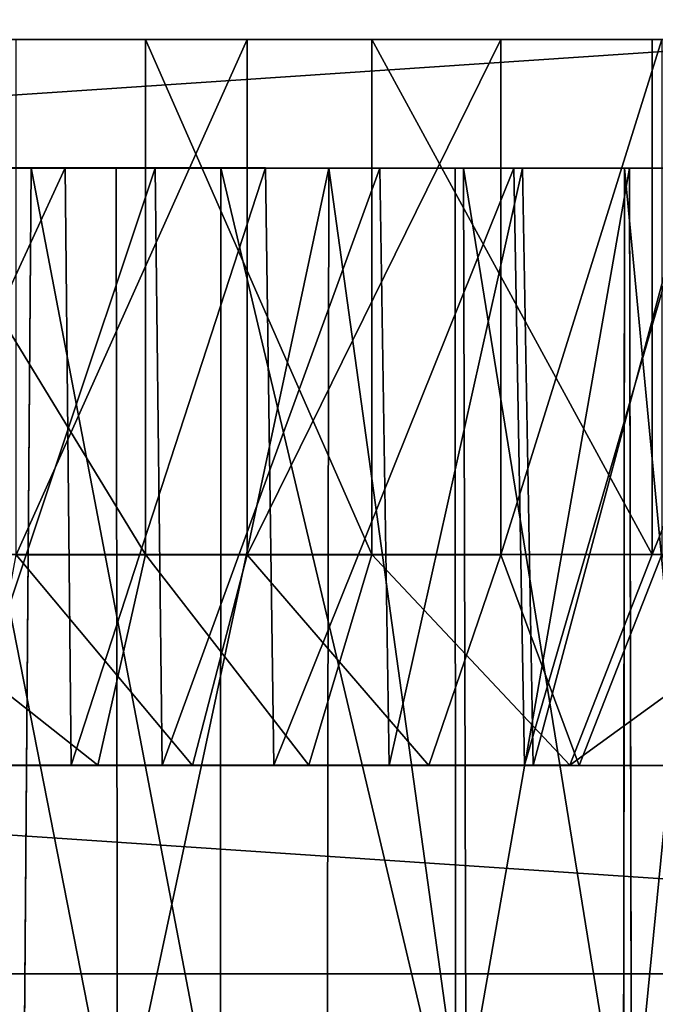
# Model space of a CAD drawing. Extents: x 0 to 35.8, y 0 to 27.5.
# Tile 36 of 256: x 10.659 to 11.136, y 0.9 to 1.639. Entities that reach past the tile are written whole.
import ezdxf

# ---------------------------------------------------------------- set-up
doc = ezdxf.new("R2010")
doc.units = 0
doc.header["$MEASUREMENT"] = 0
doc.layers.get('0').update_dxf_attribs({"color": 13, "linetype": 'CONTINUOUS'})
doc.layers.add('HDI8056C_KNOBS_-_2_1', color=252, linetype='CONTINUOUS')
doc.layers.add('RGM8058UC_-_BODY', color=252, linetype='CONTINUOUS')

# ---------------------------------------------------------------- blocks, each defined once
blk = doc.blocks.new('RGM8658UC_TRADECAD_V06_DXF')
at = {"layer": 'HDI8056C_KNOBS_-_2_1', "color": 0}
for p, q in [((10.7537, 1.6237, 1.8223), (10.227, 1.6239, 2.9159)), ((10.9236, 1.6237, 1.9268), (10.227, 1.6239, 2.9159)), ((10.7537, 1.6237, 1.8223), (10.227, 1.6239, 2.9159)), ((11.1338, 1.6237, 2.11), (10.227, 1.6239, 2.9159)), ((10.9236, 1.6237, 1.9268), (10.227, 1.6239, 2.9159)), ((11.2898, 1.6236, 2.335), (10.227, 1.6239, 2.9159)), ((11.1338, 1.6237, 2.11), (10.227, 1.6239, 2.9159)), ((11.3791, 1.6236, 2.5593), (10.227, 1.6239, 2.9159)), ((11.2898, 1.6236, 2.335), (10.227, 1.6239, 2.9159)), ((11.4293, 1.6237, 2.7701), (10.227, 1.6239, 2.9159)), ((11.3791, 1.6236, 2.5593), (10.227, 1.6239, 2.9159)), ((11.4341, 1.6237, 2.9433), (10.227, 1.6239, 2.9159)), ((11.4293, 1.6237, 2.7701), (10.227, 1.6239, 2.9159)), ((11.4257, 1.6236, 3.1314), (10.227, 1.6239, 2.9159)), ((11.4341, 1.6237, 2.9433), (10.227, 1.6239, 2.9159)), ((11.3712, 1.6236, 3.3215), (10.227, 1.6239, 2.9159)), ((11.4257, 1.6236, 3.1314), (10.227, 1.6239, 2.9159)), ((11.2856, 1.6236, 3.5164), (10.227, 1.6239, 2.9159)), ((11.3712, 1.6236, 3.3215), (10.227, 1.6239, 2.9159)), ((11.1412, 1.6236, 3.7123), (10.227, 1.6239, 2.9159)), ((11.2856, 1.6236, 3.5164), (10.227, 1.6239, 2.9159)), ((11.0204, 1.6236, 3.8269), (10.227, 1.6239, 2.9159)), ((11.1412, 1.6236, 3.7123), (10.227, 1.6239, 2.9159)), ((10.83, 1.6236, 3.9608), (10.227, 1.6239, 2.9159)), ((11.0204, 1.6236, 3.8269), (10.227, 1.6239, 2.9159)), ((10.83, 1.6236, 3.9608), (10.227, 1.6239, 2.9159)), ((10.5179, 1.6237, 1.7461), (10.7537, 1.6237, 1.8223)), ((10.5179, 1.6237, 1.7461), (10.7537, 1.6237, 1.8223)), ((10.6566, 1.6236, 4.047), (10.83, 1.6236, 3.9608)), ((10.6566, 1.6236, 4.047), (10.83, 1.6236, 3.9608)), ((10.7537, 1.6237, 1.8223), (10.9236, 1.6237, 1.9268)), ((10.7537, 1.2375, 1.8223), (10.7537, 1.6237, 1.8223)), ((10.7537, 1.6237, 1.8223), (10.9236, 1.6237, 1.9268)), ((10.7537, 1.2375, 1.8223), (10.7537, 1.6237, 1.8223)), ((10.83, 1.2373, 3.9608), (10.83, 1.6236, 3.9608)), ((10.83, 1.6236, 3.9608), (11.0204, 1.6236, 3.8269)), ((10.83, 1.2373, 3.9608), (10.83, 1.6236, 3.9608)), ((10.83, 1.6236, 3.9608), (11.0204, 1.6236, 3.8269)), ((10.9236, 1.6237, 1.9268), (11.1338, 1.6237, 2.11)), ((10.9236, 1.2375, 1.9268), (10.9236, 1.6237, 1.9268)), ((10.9236, 1.6237, 1.9268), (11.1338, 1.6237, 2.11)), ((10.9236, 1.2375, 1.9268), (10.9236, 1.6237, 1.9268)), ((11.1412, 1.6236, 3.7123), (11.0204, 1.6236, 3.8269)), ((11.0204, 1.2373, 3.8269), (11.0204, 1.6236, 3.8269)), ((11.1412, 1.6236, 3.7123), (11.0204, 1.6236, 3.8269)), ((11.0204, 1.2373, 3.8269), (11.0204, 1.6236, 3.8269)), ((11.1338, 1.6237, 2.11), (11.2898, 1.6236, 2.335)), ((11.1338, 1.2374, 2.11), (11.1338, 1.6237, 2.11)), ((11.1338, 1.6237, 2.11), (11.2898, 1.6236, 2.335)), ((11.1338, 1.2374, 2.11), (11.1338, 1.6237, 2.11)), ((10.6679, 1.5273, 2.0004), (10.4706, 1.5273, 1.9365)), ((10.6679, 1.5273, 2.0004), (10.4706, 1.5273, 1.9365)), ((10.6934, 1.5273, 1.9475), (10.4846, 1.5273, 1.88)), ((10.6934, 1.5273, 1.9475), (10.4846, 1.5273, 1.88)), ((10.5866, 1.5272, 3.8628), (10.7318, 1.5272, 3.7907)), ((10.5866, 1.5272, 3.8628), (10.7318, 1.5272, 3.7907)), ((10.6074, 1.5272, 3.9174), (10.761, 1.5272, 3.8411)), ((10.6074, 1.5272, 3.9174), (10.761, 1.5272, 3.8411)), ((10.6621, 0.7841, 1.9996), (10.6679, 1.5273, 2.0004)), ((10.6621, 0.7841, 1.9996), (10.6679, 1.5273, 2.0004)), ((10.8102, 1.5273, 2.0878), (10.6679, 1.5273, 2.0004)), ((10.6679, 1.5273, 2.0004), (10.6934, 1.5273, 1.9475)), ((10.6679, 1.5273, 2.0004), (10.6934, 1.5273, 1.9475)), ((10.8102, 1.5273, 2.0878), (10.6679, 1.5273, 2.0004)), ((10.8439, 1.5273, 2.04), (10.6934, 1.5273, 1.9475)), ((10.6934, 1.5273, 1.9475), (10.698, 1.0794, 1.9379)), ((10.6934, 1.5273, 1.9475), (10.698, 1.0794, 1.9379)), ((10.8439, 1.5273, 2.04), (10.6934, 1.5273, 1.9475)), ((10.7318, 1.5272, 3.7907), (10.8912, 1.5272, 3.6785)), ((10.7328, 0.7841, 3.7921), (10.7318, 1.5272, 3.7907)), ((10.7328, 0.7841, 3.7921), (10.7318, 1.5272, 3.7907)), ((10.7318, 1.5272, 3.7907), (10.761, 1.5272, 3.8411)), ((10.7318, 1.5272, 3.7907), (10.8912, 1.5272, 3.6785)), ((10.7318, 1.5272, 3.7907), (10.761, 1.5272, 3.8411)), ((10.761, 1.5272, 3.8411), (10.9295, 1.5272, 3.7226)), ((10.761, 1.5272, 3.8411), (10.7663, 1.0793, 3.8504)), ((10.761, 1.5272, 3.8411), (10.9295, 1.5272, 3.7226)), ((10.761, 1.5272, 3.8411), (10.7663, 1.0793, 3.8504)), ((10.8102, 1.5273, 2.0878), (10.8101, 0.7841, 2.0889)), ((10.8102, 1.5273, 2.0878), (10.8101, 0.7841, 2.0889)), ((10.9862, 1.5272, 2.2412), (10.8102, 1.5273, 2.0878)), ((10.8102, 1.5273, 2.0878), (10.8439, 1.5273, 2.04)), ((10.8102, 1.5273, 2.0878), (10.8439, 1.5273, 2.04)), ((10.9862, 1.5272, 2.2412), (10.8102, 1.5273, 2.0878)), ((11.03, 1.5272, 2.2023), (10.8439, 1.5273, 2.04)), ((10.8439, 1.5273, 2.04), (10.85, 1.0794, 2.0313)), ((10.8439, 1.5273, 2.04), (10.85, 1.0794, 2.0313)), ((11.03, 1.5272, 2.2023), (10.8439, 1.5273, 2.04)), ((10.8912, 1.5272, 3.6785), (10.89, 0.7841, 3.6796)), ((10.8912, 1.5272, 3.6785), (10.89, 0.7841, 3.6796)), ((10.8912, 1.5272, 3.6785), (10.9923, 1.5272, 3.5826)), ((10.8912, 1.5272, 3.6785), (10.9295, 1.5272, 3.7226)), ((10.8912, 1.5272, 3.6785), (10.9923, 1.5272, 3.5826)), ((10.8912, 1.5272, 3.6785), (10.9295, 1.5272, 3.7226)), ((10.9295, 1.5272, 3.7226), (11.0365, 1.5272, 3.621)), ((10.9295, 1.5272, 3.7226), (10.9365, 1.0793, 3.7306)), ((10.9295, 1.5272, 3.7226), (11.0365, 1.5272, 3.621)), ((10.9295, 1.5272, 3.7226), (10.9365, 1.0793, 3.7306)), ((10.9863, 0.7841, 2.2465), (10.9862, 1.5272, 2.2412)), ((10.9862, 1.5272, 2.2412), (11.03, 1.5272, 2.2023)), ((10.9862, 1.5272, 2.2412), (11.03, 1.5272, 2.2023)), ((11.1168, 1.5271, 2.4296), (10.9862, 1.5272, 2.2412)), ((10.9863, 0.7841, 2.2465), (10.9862, 1.5272, 2.2412)), ((11.1168, 1.5271, 2.4296), (10.9862, 1.5272, 2.2412)), ((10.9944, 0.7841, 3.5797), (10.9923, 1.5272, 3.5826)), ((10.9923, 1.5272, 3.5826), (11.1132, 1.5272, 3.4186)), ((10.9944, 0.7841, 3.5797), (10.9923, 1.5272, 3.5826)), ((10.9923, 1.5272, 3.5826), (11.0365, 1.5272, 3.621)), ((10.9923, 1.5272, 3.5826), (11.1132, 1.5272, 3.4186)), ((10.9923, 1.5272, 3.5826), (11.0365, 1.5272, 3.621)), ((11.1681, 1.5271, 2.4015), (11.03, 1.5272, 2.2023)), ((11.03, 1.5272, 2.2023), (11.038, 1.0794, 2.1952)), ((11.03, 1.5272, 2.2023), (11.038, 1.0794, 2.1952)), ((11.1681, 1.5271, 2.4015), (11.03, 1.5272, 2.2023)), ((11.0365, 1.5272, 3.621), (11.1644, 1.5272, 3.4476)), ((11.0365, 1.5272, 3.621), (11.0445, 1.0793, 3.6281)), ((11.0365, 1.5272, 3.621), (11.1644, 1.5272, 3.4476)), ((11.0365, 1.5272, 3.621), (11.0445, 1.0793, 3.6281)), ((11.1132, 1.5272, 3.4186), (11.1124, 0.7841, 3.418)), ((11.1132, 1.5272, 3.4186), (11.1124, 0.7841, 3.418)), ((11.1132, 1.5272, 3.4186), (11.1849, 1.5272, 3.2554)), ((11.1132, 1.5272, 3.4186), (11.1644, 1.5272, 3.4476)), ((11.1132, 1.5272, 3.4186), (11.1849, 1.5272, 3.2554)), ((11.1132, 1.5272, 3.4186), (11.1644, 1.5272, 3.4476)), ((11.1915, 1.5272, 2.6173), (11.1168, 1.5271, 2.4296)), ((11.1915, 1.5272, 2.6173), (11.1168, 1.5271, 2.4296)), ((11.1183, 0.7841, 2.4289), (11.1168, 1.5271, 2.4296)), ((11.1168, 1.5271, 2.4296), (11.1681, 1.5271, 2.4015)), ((11.1168, 1.5271, 2.4296), (11.1681, 1.5271, 2.4015)), ((11.1183, 0.7841, 2.4289), (11.1168, 1.5271, 2.4296)), ((10.7537, 1.2375, 1.8223), (10.5179, 1.2375, 1.7461)), ((10.7537, 1.2375, 1.8223), (10.5179, 1.2375, 1.7461)), ((10.6566, 1.2373, 4.047), (10.83, 1.2373, 3.9608)), ((10.6566, 1.2373, 4.047), (10.83, 1.2373, 3.9608)), ((10.7179, 1.0794, 1.8967), (10.7537, 1.2375, 1.8223)), ((10.7179, 1.0794, 1.8967), (10.7537, 1.2375, 1.8223)), ((10.9236, 1.2375, 1.9268), (10.7537, 1.2375, 1.8223)), ((10.9236, 1.2375, 1.9268), (10.7537, 1.2375, 1.8223)), ((10.789, 1.0793, 3.8898), (10.83, 1.2373, 3.9608)), ((10.789, 1.0793, 3.8898), (10.83, 1.2373, 3.9608)), ((10.83, 1.2373, 3.9608), (11.0204, 1.2373, 3.8269)), ((10.83, 1.2373, 3.9608), (11.0204, 1.2373, 3.8269)), ((10.8763, 1.0794, 1.994), (10.9236, 1.2375, 1.9268)), ((10.8763, 1.0794, 1.994), (10.9236, 1.2375, 1.9268)), ((11.1338, 1.2374, 2.11), (10.9236, 1.2375, 1.9268)), ((11.1338, 1.2374, 2.11), (10.9236, 1.2375, 1.9268)), ((10.9664, 1.0793, 3.7649), (11.0204, 1.2373, 3.8269)), ((10.9664, 1.0793, 3.7649), (11.0204, 1.2373, 3.8269)), ((11.0204, 1.2373, 3.8269), (11.1412, 1.2374, 3.7123)), ((11.0204, 1.2373, 3.8269), (11.1412, 1.2374, 3.7123)), ((11.0722, 1.0794, 2.1648), (11.1338, 1.2374, 2.11)), ((11.0722, 1.0794, 2.1648), (11.1338, 1.2374, 2.11)), ((11.079, 1.0793, 3.6581), (11.1412, 1.2374, 3.7123)), ((11.079, 1.0793, 3.6581), (11.1412, 1.2374, 3.7123)), ((11.2898, 1.2373, 2.335), (11.1338, 1.2374, 2.11)), ((11.2898, 1.2373, 2.335), (11.1338, 1.2374, 2.11)), ((10.698, 1.0794, 1.9379), (10.4872, 1.0794, 1.8697)), ((10.698, 1.0794, 1.9379), (10.4872, 1.0794, 1.8697)), ((10.7179, 1.0794, 1.8967), (10.4982, 1.0794, 1.8256)), ((10.7179, 1.0794, 1.8967), (10.4982, 1.0794, 1.8256)), ((10.6112, 1.0793, 3.9274), (10.7663, 1.0793, 3.8504)), ((10.6112, 1.0793, 3.9274), (10.7663, 1.0793, 3.8504)), ((10.6274, 1.0793, 3.97), (10.789, 1.0793, 3.8898)), ((10.6274, 1.0793, 3.97), (10.789, 1.0793, 3.8898)), ((10.85, 1.0794, 2.0313), (10.698, 1.0794, 1.9379)), ((10.698, 1.0794, 1.9379), (10.7179, 1.0794, 1.8967)), ((10.698, 1.0794, 1.9379), (10.7179, 1.0794, 1.8967)), ((10.85, 1.0794, 2.0313), (10.698, 1.0794, 1.9379)), ((10.8763, 1.0794, 1.994), (10.7179, 1.0794, 1.8967)), ((10.8763, 1.0794, 1.994), (10.7179, 1.0794, 1.8967)), ((10.7663, 1.0793, 3.8504), (10.9365, 1.0793, 3.7306)), ((10.7663, 1.0793, 3.8504), (10.789, 1.0793, 3.8898)), ((10.7663, 1.0793, 3.8504), (10.9365, 1.0793, 3.7306)), ((10.7663, 1.0793, 3.8504), (10.789, 1.0793, 3.8898)), ((10.789, 1.0793, 3.8898), (10.9664, 1.0793, 3.7649)), ((10.789, 1.0793, 3.8898), (10.9664, 1.0793, 3.7649)), ((11.038, 1.0794, 2.1952), (10.85, 1.0794, 2.0313)), ((10.85, 1.0794, 2.0313), (10.8763, 1.0794, 1.994)), ((10.85, 1.0794, 2.0313), (10.8763, 1.0794, 1.994)), ((11.038, 1.0794, 2.1952), (10.85, 1.0794, 2.0313)), ((11.0722, 1.0794, 2.1648), (10.8763, 1.0794, 1.994)), ((11.0722, 1.0794, 2.1648), (10.8763, 1.0794, 1.994)), ((10.9365, 1.0793, 3.7306), (11.0445, 1.0793, 3.6281)), ((10.9365, 1.0793, 3.7306), (10.9664, 1.0793, 3.7649)), ((10.9365, 1.0793, 3.7306), (11.0445, 1.0793, 3.6281)), ((10.9365, 1.0793, 3.7306), (10.9664, 1.0793, 3.7649)), ((10.9664, 1.0793, 3.7649), (11.079, 1.0793, 3.6581)), ((10.9664, 1.0793, 3.7649), (11.079, 1.0793, 3.6581)), ((11.1775, 1.0793, 2.3964), (11.038, 1.0794, 2.1952)), ((11.038, 1.0794, 2.1952), (11.0722, 1.0794, 2.1648)), ((11.038, 1.0794, 2.1952), (11.0722, 1.0794, 2.1648)), ((11.1775, 1.0793, 2.3964), (11.038, 1.0794, 2.1952)), ((11.0445, 1.0793, 3.6281), (11.1737, 1.0793, 3.4529)), ((11.0445, 1.0793, 3.6281), (11.079, 1.0793, 3.6581)), ((11.0445, 1.0793, 3.6281), (11.1737, 1.0793, 3.4529)), ((11.0445, 1.0793, 3.6281), (11.079, 1.0793, 3.6581)), ((11.2176, 1.0793, 2.3745), (11.0722, 1.0794, 2.1648)), ((11.2176, 1.0793, 2.3745), (11.0722, 1.0794, 2.1648)), ((11.079, 1.0793, 3.6581), (11.2136, 1.0793, 3.4756)), ((11.079, 1.0793, 3.6581), (11.2136, 1.0793, 3.4756))]:
    blk.add_line(p, q, dxfattribs=at)
at = {"layer": 'RGM8058UC_-_BODY', "color": 0}
for p, q in [((0.8357, 0.9231, 5.9479), (12.2007, 0.9231, 5.9479)), ((12.2007, 0.9231, 7.4867), (0.8357, 0.9231, 7.4867)), ((12.2007, 0.9231, 7.4867), (0.8357, 0.9231, 7.4867)), ((0.8357, 0.9231, 5.9479), (12.2007, 0.9231, 5.9479))]:
    blk.add_line(p, q, dxfattribs=at)
at = {"layer": 'HDI8056C_KNOBS_-_2_1', "color": 252}
mesh = blk.add_polyface(dxfattribs=at)
corners = [(10.227, 1.6239, 2.9159), (10.5179, 1.6237, 1.7461), (10.7537, 1.6237, 1.8223)]
mesh.append_faces([[corners[k] for k in face] for face in [(0, 1, 2)]], dxfattribs={"color": 252})
mesh = blk.add_polyface(dxfattribs=at)
corners = [(10.227, 1.6239, 2.9159), (10.7537, 1.6237, 1.8223), (10.9236, 1.6237, 1.9268)]
mesh.append_faces([[corners[k] for k in face] for face in [(0, 1, 2)]], dxfattribs={"color": 252})
mesh = blk.add_polyface(dxfattribs=at)
corners = [(10.227, 1.6239, 2.9159), (10.9236, 1.6237, 1.9268), (11.1338, 1.6237, 2.11)]
mesh.append_faces([[corners[k] for k in face] for face in [(0, 1, 2)]], dxfattribs={"color": 252})
mesh = blk.add_polyface(dxfattribs=at)
corners = [(10.227, 1.6239, 2.9159), (11.1338, 1.6237, 2.11), (11.2898, 1.6236, 2.335)]
mesh.append_faces([[corners[k] for k in face] for face in [(0, 1, 2)]], dxfattribs={"color": 252})
mesh = blk.add_polyface(dxfattribs=at)
corners = [(10.227, 1.6239, 2.9159), (11.2898, 1.6236, 2.335), (11.3791, 1.6236, 2.5593)]
mesh.append_faces([[corners[k] for k in face] for face in [(0, 1, 2)]], dxfattribs={"color": 252})
mesh = blk.add_polyface(dxfattribs=at)
corners = [(10.227, 1.6239, 2.9159), (11.3791, 1.6236, 2.5593), (11.4293, 1.6237, 2.7701)]
mesh.append_faces([[corners[k] for k in face] for face in [(0, 1, 2)]], dxfattribs={"color": 252})
mesh = blk.add_polyface(dxfattribs=at)
corners = [(11.4341, 1.6237, 2.9433), (10.227, 1.6239, 2.9159), (11.4293, 1.6237, 2.7701)]
mesh.append_faces([[corners[k] for k in face] for face in [(0, 1, 2)]], dxfattribs={"color": 252})
mesh = blk.add_polyface(dxfattribs=at)
corners = [(11.4257, 1.6236, 3.1314), (10.227, 1.6239, 2.9159), (11.4341, 1.6237, 2.9433)]
mesh.append_faces([[corners[k] for k in face] for face in [(0, 1, 2)]], dxfattribs={"color": 252})
mesh = blk.add_polyface(dxfattribs=at)
corners = [(11.3712, 1.6236, 3.3215), (10.227, 1.6239, 2.9159), (11.4257, 1.6236, 3.1314)]
mesh.append_faces([[corners[k] for k in face] for face in [(0, 1, 2)]], dxfattribs={"color": 252})
mesh = blk.add_polyface(dxfattribs=at)
corners = [(11.2856, 1.6236, 3.5164), (10.227, 1.6239, 2.9159), (11.3712, 1.6236, 3.3215)]
mesh.append_faces([[corners[k] for k in face] for face in [(0, 1, 2)]], dxfattribs={"color": 252})
mesh = blk.add_polyface(dxfattribs=at)
corners = [(11.1412, 1.6236, 3.7123), (10.227, 1.6239, 2.9159), (11.2856, 1.6236, 3.5164)]
mesh.append_faces([[corners[k] for k in face] for face in [(0, 1, 2)]], dxfattribs={"color": 252})
mesh = blk.add_polyface(dxfattribs=at)
corners = [(11.0204, 1.6236, 3.8269), (10.227, 1.6239, 2.9159), (11.1412, 1.6236, 3.7123)]
mesh.append_faces([[corners[k] for k in face] for face in [(0, 1, 2)]], dxfattribs={"color": 252})
mesh = blk.add_polyface(dxfattribs=at)
corners = [(10.83, 1.6236, 3.9608), (10.227, 1.6239, 2.9159), (11.0204, 1.6236, 3.8269)]
mesh.append_faces([[corners[k] for k in face] for face in [(0, 1, 2)]], dxfattribs={"color": 252})
mesh = blk.add_polyface(dxfattribs=at)
corners = [(10.6566, 1.6236, 4.047), (10.227, 1.6239, 2.9159), (10.83, 1.6236, 3.9608)]
mesh.append_faces([[corners[k] for k in face] for face in [(0, 1, 2)]], dxfattribs={"color": 252})
mesh = blk.add_polyface(dxfattribs=at)
corners = [(10.7537, 1.2375, 1.8223), (10.5179, 1.6237, 1.7461), (10.5179, 1.2375, 1.7461), (10.7537, 1.6237, 1.8223)]
mesh.append_faces([[corners[k] for k in face] for face in [(0, 1, 2), (1, 0, 3)]], dxfattribs={"vtx0": -1, "color": 252})
mesh = blk.add_polyface(dxfattribs=at)
corners = [(10.83, 1.6236, 3.9608), (10.6566, 1.2373, 4.047), (10.6566, 1.6236, 4.047), (10.83, 1.2373, 3.9608)]
mesh.append_faces([[corners[k] for k in face] for face in [(0, 1, 2), (1, 0, 3)]], dxfattribs={"vtx0": -1, "color": 252})
mesh = blk.add_polyface(dxfattribs=at)
corners = [(10.9236, 1.2375, 1.9268), (10.7537, 1.6237, 1.8223), (10.7537, 1.2375, 1.8223), (10.9236, 1.6237, 1.9268)]
mesh.append_faces([[corners[k] for k in face] for face in [(0, 1, 2), (1, 0, 3)]], dxfattribs={"vtx0": -1, "color": 252})
mesh = blk.add_polyface(dxfattribs=at)
corners = [(11.0204, 1.6236, 3.8269), (10.83, 1.2373, 3.9608), (10.83, 1.6236, 3.9608), (11.0204, 1.2373, 3.8269)]
mesh.append_faces([[corners[k] for k in face] for face in [(0, 1, 2), (1, 0, 3)]], dxfattribs={"vtx0": -1, "color": 252})
mesh = blk.add_polyface(dxfattribs=at)
corners = [(11.1338, 1.2374, 2.11), (10.9236, 1.6237, 1.9268), (10.9236, 1.2375, 1.9268), (11.1338, 1.6237, 2.11)]
mesh.append_faces([[corners[k] for k in face] for face in [(0, 1, 2), (1, 0, 3)]], dxfattribs={"vtx0": -1, "color": 252})
mesh = blk.add_polyface(dxfattribs=at)
corners = [(11.1412, 1.6236, 3.7123), (11.0204, 1.2373, 3.8269), (11.0204, 1.6236, 3.8269), (11.1412, 1.2374, 3.7123)]
mesh.append_faces([[corners[k] for k in face] for face in [(0, 1, 2), (1, 0, 3)]], dxfattribs={"vtx0": -1, "color": 252})
mesh = blk.add_polyface(dxfattribs=at)
corners = [(11.2898, 1.6236, 2.335), (11.1338, 1.2374, 2.11), (11.2898, 1.2373, 2.335), (11.1338, 1.6237, 2.11)]
mesh.append_faces([[corners[k] for k in face] for face in [(0, 1, 2), (1, 0, 3)]], dxfattribs={"vtx0": -1, "color": 252})
mesh = blk.add_polyface(dxfattribs=at)
corners = [(10.6621, 0.7841, 1.9996), (10.4706, 1.5273, 1.9365), (10.4485, 0.7789, 1.9346), (10.6679, 1.5273, 2.0004)]
mesh.append_faces([[corners[k] for k in face] for face in [(0, 1, 2), (1, 0, 3)]], dxfattribs={"vtx0": -1, "color": 252})
mesh = blk.add_polyface(dxfattribs=at)
corners = [(10.4706, 1.5273, 1.9365), (10.6934, 1.5273, 1.9475), (10.4846, 1.5273, 1.88), (10.6679, 1.5273, 2.0004)]
mesh.append_faces([[corners[k] for k in face] for face in [(0, 1, 2), (1, 0, 3)]], dxfattribs={"vtx0": -1, "color": 252})
mesh = blk.add_polyface(dxfattribs=at)
corners = [(10.6934, 1.5273, 1.9475), (10.4872, 1.0794, 1.8697), (10.4846, 1.5273, 1.88), (10.698, 1.0794, 1.9379)]
mesh.append_faces([[corners[k] for k in face] for face in [(0, 1, 2), (1, 0, 3)]], dxfattribs={"vtx0": -1, "color": 252})
mesh = blk.add_polyface(dxfattribs=at)
corners = [(10.5866, 1.5272, 3.8628), (10.7328, 0.7841, 3.7921), (10.5847, 0.7841, 3.865), (10.7318, 1.5272, 3.7907)]
mesh.append_faces([[corners[k] for k in face] for face in [(0, 1, 2), (1, 0, 3)]], dxfattribs={"vtx0": -1, "color": 252})
mesh = blk.add_polyface(dxfattribs=at)
corners = [(10.5866, 1.5272, 3.8628), (10.761, 1.5272, 3.8411), (10.7318, 1.5272, 3.7907), (10.6074, 1.5272, 3.9174)]
mesh.append_faces([[corners[k] for k in face] for face in [(0, 1, 2), (1, 0, 3)]], dxfattribs={"vtx0": -1, "color": 252})
mesh = blk.add_polyface(dxfattribs=at)
corners = [(10.6112, 1.0793, 3.9274), (10.761, 1.5272, 3.8411), (10.6074, 1.5272, 3.9174), (10.7663, 1.0793, 3.8504)]
mesh.append_faces([[corners[k] for k in face] for face in [(0, 1, 2), (1, 0, 3)]], dxfattribs={"vtx0": -1, "color": 252})
mesh = blk.add_polyface(dxfattribs=at)
corners = [(10.8101, 0.7841, 2.0889), (10.6679, 1.5273, 2.0004), (10.6621, 0.7841, 1.9996), (10.8102, 1.5273, 2.0878)]
mesh.append_faces([[corners[k] for k in face] for face in [(0, 1, 2), (1, 0, 3)]], dxfattribs={"vtx0": -1, "color": 252})
mesh = blk.add_polyface(dxfattribs=at)
corners = [(10.6679, 1.5273, 2.0004), (10.8439, 1.5273, 2.04), (10.6934, 1.5273, 1.9475), (10.8102, 1.5273, 2.0878)]
mesh.append_faces([[corners[k] for k in face] for face in [(0, 1, 2), (1, 0, 3)]], dxfattribs={"vtx0": -1, "color": 252})
mesh = blk.add_polyface(dxfattribs=at)
corners = [(10.8439, 1.5273, 2.04), (10.698, 1.0794, 1.9379), (10.6934, 1.5273, 1.9475), (10.85, 1.0794, 2.0313)]
mesh.append_faces([[corners[k] for k in face] for face in [(0, 1, 2), (1, 0, 3)]], dxfattribs={"vtx0": -1, "color": 252})
mesh = blk.add_polyface(dxfattribs=at)
corners = [(10.8912, 1.5272, 3.6785), (10.7328, 0.7841, 3.7921), (10.7318, 1.5272, 3.7907), (10.89, 0.7841, 3.6796)]
mesh.append_faces([[corners[k] for k in face] for face in [(0, 1, 2), (1, 0, 3)]], dxfattribs={"vtx0": -1, "color": 252})
mesh = blk.add_polyface(dxfattribs=at)
corners = [(10.7318, 1.5272, 3.7907), (10.9295, 1.5272, 3.7226), (10.8912, 1.5272, 3.6785), (10.761, 1.5272, 3.8411)]
mesh.append_faces([[corners[k] for k in face] for face in [(0, 1, 2), (1, 0, 3)]], dxfattribs={"vtx0": -1, "color": 252})
mesh = blk.add_polyface(dxfattribs=at)
corners = [(10.7663, 1.0793, 3.8504), (10.9295, 1.5272, 3.7226), (10.761, 1.5272, 3.8411), (10.9365, 1.0793, 3.7306)]
mesh.append_faces([[corners[k] for k in face] for face in [(0, 1, 2), (1, 0, 3)]], dxfattribs={"vtx0": -1, "color": 252})
mesh = blk.add_polyface(dxfattribs=at)
corners = [(10.9863, 0.7841, 2.2465), (10.8102, 1.5273, 2.0878), (10.8101, 0.7841, 2.0889), (10.9862, 1.5272, 2.2412)]
mesh.append_faces([[corners[k] for k in face] for face in [(0, 1, 2), (1, 0, 3)]], dxfattribs={"vtx0": -1, "color": 252})
mesh = blk.add_polyface(dxfattribs=at)
corners = [(10.8102, 1.5273, 2.0878), (11.03, 1.5272, 2.2023), (10.8439, 1.5273, 2.04), (10.9862, 1.5272, 2.2412)]
mesh.append_faces([[corners[k] for k in face] for face in [(0, 1, 2), (1, 0, 3)]], dxfattribs={"vtx0": -1, "color": 252})
mesh = blk.add_polyface(dxfattribs=at)
corners = [(11.03, 1.5272, 2.2023), (10.85, 1.0794, 2.0313), (10.8439, 1.5273, 2.04), (11.038, 1.0794, 2.1952)]
mesh.append_faces([[corners[k] for k in face] for face in [(0, 1, 2), (1, 0, 3)]], dxfattribs={"vtx0": -1, "color": 252})
mesh = blk.add_polyface(dxfattribs=at)
corners = [(10.8912, 1.5272, 3.6785), (10.9944, 0.7841, 3.5797), (10.89, 0.7841, 3.6796), (10.9923, 1.5272, 3.5826)]
mesh.append_faces([[corners[k] for k in face] for face in [(0, 1, 2), (1, 0, 3)]], dxfattribs={"vtx0": -1, "color": 252})
mesh = blk.add_polyface(dxfattribs=at)
corners = [(10.8912, 1.5272, 3.6785), (11.0365, 1.5272, 3.621), (10.9923, 1.5272, 3.5826), (10.9295, 1.5272, 3.7226)]
mesh.append_faces([[corners[k] for k in face] for face in [(0, 1, 2), (1, 0, 3)]], dxfattribs={"vtx0": -1, "color": 252})
mesh = blk.add_polyface(dxfattribs=at)
corners = [(10.9365, 1.0793, 3.7306), (11.0365, 1.5272, 3.621), (10.9295, 1.5272, 3.7226), (11.0445, 1.0793, 3.6281)]
mesh.append_faces([[corners[k] for k in face] for face in [(0, 1, 2), (1, 0, 3)]], dxfattribs={"vtx0": -1, "color": 252})
mesh = blk.add_polyface(dxfattribs=at)
corners = [(10.9862, 1.5272, 2.2412), (11.1681, 1.5271, 2.4015), (11.03, 1.5272, 2.2023), (11.1168, 1.5271, 2.4296)]
mesh.append_faces([[corners[k] for k in face] for face in [(0, 1, 2), (1, 0, 3)]], dxfattribs={"vtx0": -1, "color": 252})
mesh = blk.add_polyface(dxfattribs=at)
corners = [(10.9862, 1.5272, 2.2412), (10.9863, 0.7841, 2.2465), (11.1168, 1.5271, 2.4296)]
mesh.append_faces([[corners[k] for k in face] for face in [(0, 1, 2)]], dxfattribs={"color": 252})
mesh = blk.add_polyface(dxfattribs=at)
corners = [(11.1168, 1.5271, 2.4296), (10.9863, 0.7841, 2.2465), (11.1183, 0.7841, 2.4289)]
mesh.append_faces([[corners[k] for k in face] for face in [(0, 1, 2)]], dxfattribs={"color": 252})
mesh = blk.add_polyface(dxfattribs=at)
corners = [(10.9923, 1.5272, 3.5826), (11.1124, 0.7841, 3.418), (10.9944, 0.7841, 3.5797), (11.1132, 1.5272, 3.4186)]
mesh.append_faces([[corners[k] for k in face] for face in [(0, 1, 2), (1, 0, 3)]], dxfattribs={"vtx0": -1, "color": 252})
mesh = blk.add_polyface(dxfattribs=at)
corners = [(10.9923, 1.5272, 3.5826), (11.1644, 1.5272, 3.4476), (11.1132, 1.5272, 3.4186), (11.0365, 1.5272, 3.621)]
mesh.append_faces([[corners[k] for k in face] for face in [(0, 1, 2), (1, 0, 3)]], dxfattribs={"vtx0": -1, "color": 252})
mesh = blk.add_polyface(dxfattribs=at)
corners = [(11.038, 1.0794, 2.1952), (11.1681, 1.5271, 2.4015), (11.1775, 1.0793, 2.3964), (11.03, 1.5272, 2.2023)]
mesh.append_faces([[corners[k] for k in face] for face in [(0, 1, 2), (1, 0, 3)]], dxfattribs={"vtx0": -1, "color": 252})
mesh = blk.add_polyface(dxfattribs=at)
corners = [(11.1644, 1.5272, 3.4476), (11.0445, 1.0793, 3.6281), (11.1737, 1.0793, 3.4529), (11.0365, 1.5272, 3.621)]
mesh.append_faces([[corners[k] for k in face] for face in [(0, 1, 2), (1, 0, 3)]], dxfattribs={"vtx0": -1, "color": 252})
mesh = blk.add_polyface(dxfattribs=at)
corners = [(11.1132, 1.5272, 3.4186), (11.184, 0.7841, 3.2561), (11.1124, 0.7841, 3.418), (11.1849, 1.5272, 3.2554)]
mesh.append_faces([[corners[k] for k in face] for face in [(0, 1, 2), (1, 0, 3)]], dxfattribs={"vtx0": -1, "color": 252})
mesh = blk.add_polyface(dxfattribs=at)
corners = [(11.1132, 1.5272, 3.4186), (11.2402, 1.5272, 3.275), (11.1849, 1.5272, 3.2554), (11.1644, 1.5272, 3.4476)]
mesh.append_faces([[corners[k] for k in face] for face in [(0, 1, 2), (1, 0, 3)]], dxfattribs={"vtx0": -1, "color": 252})
mesh = blk.add_polyface(dxfattribs=at)
corners = [(11.1915, 1.5272, 2.6173), (11.1183, 0.7841, 2.4289), (11.1932, 0.7841, 2.6179), (11.1168, 1.5271, 2.4296)]
mesh.append_faces([[corners[k] for k in face] for face in [(0, 1, 2), (1, 0, 3)]], dxfattribs={"vtx0": -1, "color": 252})
mesh = blk.add_polyface(dxfattribs=at)
corners = [(11.1168, 1.5271, 2.4296), (11.2472, 1.5272, 2.6001), (11.1681, 1.5271, 2.4015), (11.1915, 1.5272, 2.6173)]
mesh.append_faces([[corners[k] for k in face] for face in [(0, 1, 2), (1, 0, 3)]], dxfattribs={"vtx0": -1, "color": 252})
mesh = blk.add_polyface(dxfattribs=at)
corners = [(10.7179, 1.0794, 1.8967), (10.5179, 1.2375, 1.7461), (10.4982, 1.0794, 1.8256), (10.7537, 1.2375, 1.8223)]
mesh.append_faces([[corners[k] for k in face] for face in [(0, 1, 2), (1, 0, 3)]], dxfattribs={"vtx0": -1, "color": 252})
mesh = blk.add_polyface(dxfattribs=at)
corners = [(10.6566, 1.2373, 4.047), (10.789, 1.0793, 3.8898), (10.6274, 1.0793, 3.97), (10.83, 1.2373, 3.9608)]
mesh.append_faces([[corners[k] for k in face] for face in [(0, 1, 2), (1, 0, 3)]], dxfattribs={"vtx0": -1, "color": 252})
mesh = blk.add_polyface(dxfattribs=at)
corners = [(10.8763, 1.0794, 1.994), (10.7537, 1.2375, 1.8223), (10.7179, 1.0794, 1.8967), (10.9236, 1.2375, 1.9268)]
mesh.append_faces([[corners[k] for k in face] for face in [(0, 1, 2), (1, 0, 3)]], dxfattribs={"vtx0": -1, "color": 252})
mesh = blk.add_polyface(dxfattribs=at)
corners = [(10.83, 1.2373, 3.9608), (10.9664, 1.0793, 3.7649), (10.789, 1.0793, 3.8898), (11.0204, 1.2373, 3.8269)]
mesh.append_faces([[corners[k] for k in face] for face in [(0, 1, 2), (1, 0, 3)]], dxfattribs={"vtx0": -1, "color": 252})
mesh = blk.add_polyface(dxfattribs=at)
corners = [(11.0722, 1.0794, 2.1648), (10.9236, 1.2375, 1.9268), (10.8763, 1.0794, 1.994), (11.1338, 1.2374, 2.11)]
mesh.append_faces([[corners[k] for k in face] for face in [(0, 1, 2), (1, 0, 3)]], dxfattribs={"vtx0": -1, "color": 252})
mesh = blk.add_polyface(dxfattribs=at)
corners = [(11.0204, 1.2373, 3.8269), (11.079, 1.0793, 3.6581), (10.9664, 1.0793, 3.7649), (11.1412, 1.2374, 3.7123)]
mesh.append_faces([[corners[k] for k in face] for face in [(0, 1, 2), (1, 0, 3)]], dxfattribs={"vtx0": -1, "color": 252})
mesh = blk.add_polyface(dxfattribs=at)
corners = [(11.2898, 1.2373, 2.335), (11.0722, 1.0794, 2.1648), (11.2176, 1.0793, 2.3745), (11.1338, 1.2374, 2.11)]
mesh.append_faces([[corners[k] for k in face] for face in [(0, 1, 2), (1, 0, 3)]], dxfattribs={"vtx0": -1, "color": 252})
mesh = blk.add_polyface(dxfattribs=at)
corners = [(11.1412, 1.2374, 3.7123), (11.2136, 1.0793, 3.4756), (11.079, 1.0793, 3.6581), (11.2856, 1.2374, 3.5164)]
mesh.append_faces([[corners[k] for k in face] for face in [(0, 1, 2), (1, 0, 3)]], dxfattribs={"vtx0": -1, "color": 252})
mesh = blk.add_polyface(dxfattribs=at)
corners = [(10.4872, 1.0794, 1.8697), (10.7179, 1.0794, 1.8967), (10.4982, 1.0794, 1.8256), (10.698, 1.0794, 1.9379)]
mesh.append_faces([[corners[k] for k in face] for face in [(0, 1, 2), (1, 0, 3)]], dxfattribs={"vtx0": -1, "color": 252})
mesh = blk.add_polyface(dxfattribs=at)
corners = [(10.6112, 1.0793, 3.9274), (10.789, 1.0793, 3.8898), (10.7663, 1.0793, 3.8504), (10.6274, 1.0793, 3.97)]
mesh.append_faces([[corners[k] for k in face] for face in [(0, 1, 2), (1, 0, 3)]], dxfattribs={"vtx0": -1, "color": 252})
mesh = blk.add_polyface(dxfattribs=at)
corners = [(10.698, 1.0794, 1.9379), (10.8763, 1.0794, 1.994), (10.7179, 1.0794, 1.8967), (10.85, 1.0794, 2.0313)]
mesh.append_faces([[corners[k] for k in face] for face in [(0, 1, 2), (1, 0, 3)]], dxfattribs={"vtx0": -1, "color": 252})
mesh = blk.add_polyface(dxfattribs=at)
corners = [(10.7663, 1.0793, 3.8504), (10.9664, 1.0793, 3.7649), (10.9365, 1.0793, 3.7306), (10.789, 1.0793, 3.8898)]
mesh.append_faces([[corners[k] for k in face] for face in [(0, 1, 2), (1, 0, 3)]], dxfattribs={"vtx0": -1, "color": 252})
mesh = blk.add_polyface(dxfattribs=at)
corners = [(10.85, 1.0794, 2.0313), (11.0722, 1.0794, 2.1648), (10.8763, 1.0794, 1.994), (11.038, 1.0794, 2.1952)]
mesh.append_faces([[corners[k] for k in face] for face in [(0, 1, 2), (1, 0, 3)]], dxfattribs={"vtx0": -1, "color": 252})
mesh = blk.add_polyface(dxfattribs=at)
corners = [(10.9365, 1.0793, 3.7306), (11.079, 1.0793, 3.6581), (11.0445, 1.0793, 3.6281), (10.9664, 1.0793, 3.7649)]
mesh.append_faces([[corners[k] for k in face] for face in [(0, 1, 2), (1, 0, 3)]], dxfattribs={"vtx0": -1, "color": 252})
mesh = blk.add_polyface(dxfattribs=at)
corners = [(11.038, 1.0794, 2.1952), (11.2176, 1.0793, 2.3745), (11.0722, 1.0794, 2.1648), (11.1775, 1.0793, 2.3964)]
mesh.append_faces([[corners[k] for k in face] for face in [(0, 1, 2), (1, 0, 3)]], dxfattribs={"vtx0": -1, "color": 252})
mesh = blk.add_polyface(dxfattribs=at)
corners = [(11.0445, 1.0793, 3.6281), (11.2136, 1.0793, 3.4756), (11.1737, 1.0793, 3.4529), (11.079, 1.0793, 3.6581)]
mesh.append_faces([[corners[k] for k in face] for face in [(0, 1, 2), (1, 0, 3)]], dxfattribs={"vtx0": -1, "color": 252})
at = {"layer": 'RGM8058UC_-_BODY', "color": 252}
mesh = blk.add_polyface(dxfattribs=at)
corners = [(12.2007, 0.9231, 5.9479), (0.8357, 1.6858, 5.9479), (0.8357, 0.9231, 5.9479), (12.2007, 1.6858, 5.9479)]
mesh.append_faces([[corners[k] for k in face] for face in [(0, 1, 2), (1, 0, 3)]], dxfattribs={"vtx0": -1, "color": 252})
mesh = blk.add_polyface(dxfattribs=at)
corners = [(12.2007, 1.6858, 7.4867), (0.8357, 0.9231, 7.4867), (0.8357, 1.6858, 7.4867), (12.2007, 0.9231, 7.4867)]
mesh.append_faces([[corners[k] for k in face] for face in [(0, 1, 2), (1, 0, 3)]], dxfattribs={"vtx0": -1, "color": 252})
mesh = blk.add_polyface(dxfattribs=at)
corners = [(0.8357, 0.9231, 7.4867), (12.2007, 0.9231, 5.9479), (0.8357, 0.9231, 5.9479), (12.2007, 0.9231, 7.4867)]
mesh.append_faces([[corners[k] for k in face] for face in [(0, 1, 2), (1, 0, 3)]], dxfattribs={"vtx0": -1, "color": 252})

msp = doc.modelspace()

# ---------------------------------------------------------------- block references
at = {"color": 0}
msp.add_blockref('RGM8658UC_TRADECAD_V06_DXF', (0, 0), dxfattribs=at)

doc.saveas('drawing.dxf')
